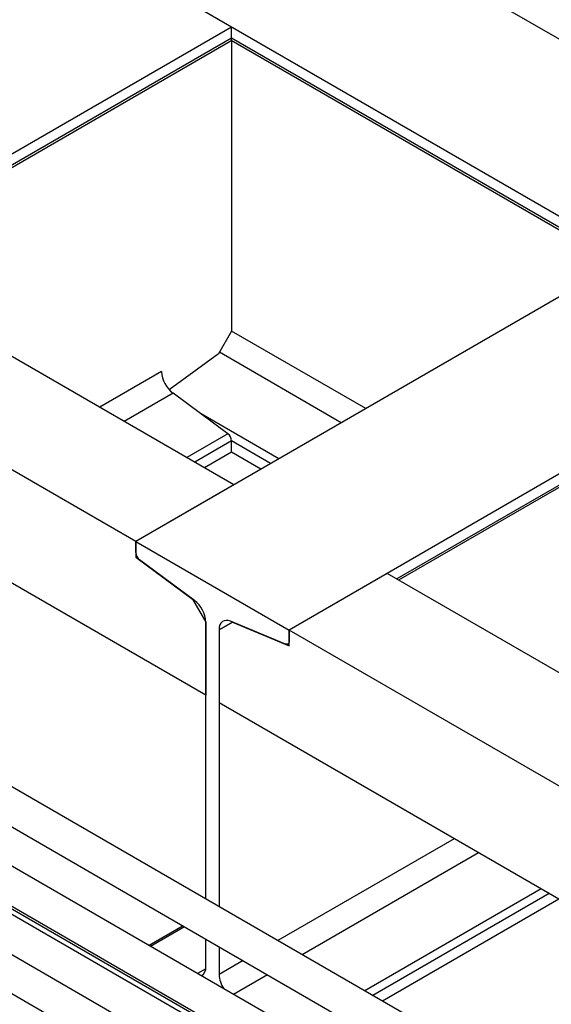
# Model space of a CAD drawing. Header units: millimetres. Extents: x 0 to 25230, y 0 to 17820.
# Tile 121 of 244: x 15273 to 15580, y 11844 to 12411. Entities that reach past the tile are written whole.
import ezdxf

# ---------------------------------------------------------------- set-up
doc = ezdxf.new("R2010")
doc.units = ezdxf.units.MM
doc.linetypes.add('SLD-Sólida', pattern=[0])
doc.layers.add('REFERÊNCIAS', color=9, linetype='SLD-Sólida')

msp = doc.modelspace()

# ---------------------------------------------------------------- linework, layer by layer
at = {"color": 7, "linetype": 'SLD-Sólida', "lineweight": 25, "ltscale": 30}
for p, q in [((16305.36, 11370.47), (15068.27, 12084.62)), ((14940.01, 12062.08), (16254.75, 11303.1)), ((16265.76, 11347.61), (15028.67, 12061.76)), ((15058.27, 12067.3), (16285.35, 11358.92)), ((15367.96, 11792.41), (14910.41, 12056.54)), ((15018.67, 12044.44), (16254.75, 11330.87)), ((16254.75, 11326.19), (15019.28, 12039.42))]:
    msp.add_line(p, q, dxfattribs=at)
at = {"layer": 'REFERÊNCIAS', "linetype": 'SLD-Sólida', "lineweight": 25, "ltscale": 30}
for p, q in [((19631.25, 10063.54), (15077.48, 12692.38)), ((19542.86, 10012.52), (14989.1, 12641.35)), ((15395.33, 12406.84), (15306.94, 12457.86)), ((15395.33, 12406.84), (15111, 12242.7)), ((15395.33, 12400.39), (15395.33, 12406.84)), ((15395.33, 12400.39), (15173.16, 12272.13)), ((15174.2, 12271.53), (15394.59, 12398.76)), ((15395.1, 12399.31), (15617.8, 12270.75)), ((15618.84, 12271.35), (15395.33, 12400.39)), ((15395.33, 12399.18), (15395.33, 12231.68)), ((15396.67, 12143.1), (15167.57, 12275.36)), ((15624.43, 12274.58), (15340.1, 12110.44)), ((15340.1, 12110.44), (15111, 12242.7)), ((15395.33, 12231.68), (15387.77, 12218.58)), ((15472.72, 12187), (15395.33, 12231.68)), ((15712.82, 12223.56), (15428.49, 12059.42)), ((15387.77, 12218.58), (15359.41, 12197.78)), ((15458.58, 12178.84), (15388.26, 12219.43)), ((15712.82, 12217.1), (15490.65, 12088.85)), ((15491.69, 12088.24), (15712.08, 12215.47)), ((15354.95, 12208.37), (15319.28, 12187.78)), ((15380.48, 12021.81), (15070.62, 12200.69)), ((15361.53, 12195.84), (15333.42, 12179.61)), ((15393.16, 12172.46), (15361.53, 12195.84)), ((15422.51, 12158.02), (15377.7, 12183.89)), ((15393.16, 12172.46), (15369.48, 12158.79)), ((15395.33, 12168.33), (15374.15, 12156.1)), ((15395.33, 12161.88), (15395.33, 12168.33)), ((15417.85, 12155.33), (15395.33, 12168.33)), ((15395.33, 12161.88), (15379.74, 12152.88)), ((15412.26, 12152.1), (15395.33, 12161.88)), ((15396.67, 12143.1), (15340.1, 12110.44)), ((15340.1, 12110.44), (15340.1, 12101.37)), ((15340.1, 12103.99), (15340.1, 12110.44)), ((15340.1, 12110.44), (15428.49, 12059.42)), ((15340.72, 12101.73), (15340.1, 12101.37)), ((15340.1, 12101.37), (15372.84, 12077.17)), ((15373.9, 12076.48), (15342.27, 12099.86)), ((15485.06, 12092.07), (15428.49, 12059.42)), ((15806.79, 11906.34), (15485.06, 12092.07)), ((15372.91, 12077.21), (15372.84, 12077.17)), ((15372.84, 12077.17), (15380.48, 12063.94)), ((15380.48, 11904.39), (15380.48, 12063.95)), ((15380.48, 12063.94), (15380.48, 12021.81)), ((15395.84, 12064), (15388.12, 12059.54)), ((15388.12, 12059.54), (15395.75, 12063.95)), ((15426.32, 12051.34), (15394.69, 12064.48)), ((15395.84, 12064), (15395.75, 12063.95)), ((15395.75, 12063.95), (15428.49, 12050.35)), ((15388.12, 12059.54), (15388.12, 12017.4)), ((15388.12, 12059.54), (15388.12, 11899.98)), ((15428.49, 12050.35), (15428.49, 12059.42)), ((15750.23, 11873.68), (15428.49, 12059.42)), ((15428.49, 12059.42), (15428.49, 12052.96)), ((15427.75, 12051.33), (15428.49, 12051.76)), ((16254.75, 11329.3), (15022.89, 12040.44)), ((15790.6, 11785.05), (15388.12, 12017.4)), ((15523.62, 11939.18), (15421.92, 11880.46)), ((15537.76, 11931.01), (15436.06, 11872.3)), ((15573.83, 11910.19), (15472.13, 11851.48)), ((15578.49, 11907.5), (15476.79, 11848.79)), ((15584.08, 11904.27), (15482.38, 11845.56)), ((15367.35, 11888.87), (15347.76, 11877.56)), ((15368.07, 11888.46), (15348.48, 11877.14)), ((15380.48, 11865.36), (15380.48, 11881.29)), ((15388.12, 11876.88), (15388.12, 11860.95)), ((15401.92, 11868.92), (15388.12, 11860.95)), ((15380.4, 11864.17), (15375.67, 11861.44)), ((15416.06, 11860.75), (15396.46, 11849.44))]:
    msp.add_line(p, q, dxfattribs=at)
at = {"layer": 'REFERÊNCIAS', "linetype": 'SLD-Sólida', "lineweight": 25, "ltscale": 30, "flags": 128}
for points in [[(15394.69, 12064.48), (15393.36, 12064.89), (15392.11, 12064.98), (15390.97, 12064.77), (15389.99, 12064.24), (15389.19, 12063.43), (15388.6, 12062.35), (15388.24, 12061.04), (15388.12, 12059.54)], [(15428.49, 12052.96), (15428.45, 12052.47), (15428.33, 12052.04), (15428.14, 12051.68), (15427.87, 12051.41), (15427.55, 12051.24), (15427.17, 12051.17), (15426.76, 12051.2), (15426.32, 12051.34)]]:
    msp.add_lwpolyline(points, dxfattribs=at)
at = {"layer": 'REFERÊNCIAS', "linetype": 'SLD-Sólida', "lineweight": 25, "ltscale": 900}
for centre, radius, start, end in [((15393.56, 12400.21), 1.78, 305.5182, 5.794), ((15371.79, 12209.22), 16.86, 182.8744, 232.5131), ((15389.78, 12168.05), 5.56, 2.8744, 52.5131), ((15345.65, 12104.27), 5.56, 182.8744, 232.5131), ((15363.64, 12063.1), 16.86, 2.8744, 52.5131), ((15375.28, 11864.78), 5.24, 299.0566, 6.3291), ((15404.16, 11861.6), 16.06, 182.3091, 213.5409)]:
    msp.add_arc(centre, radius, start, end, dxfattribs=at)

doc.saveas('drawing.dxf')
